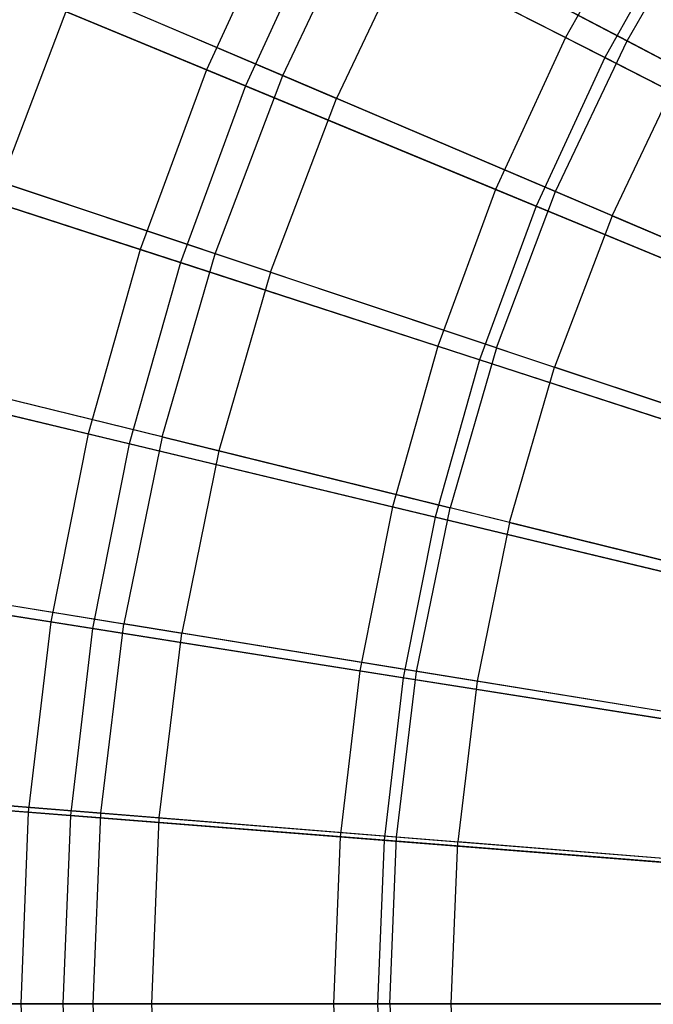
# Model space of a CAD drawing. Extents: x 0.02 to 4.75, y -2.35 to 2.37.
# Tile 70 of 131: x 1.13 to 1.46, y 0.01 to 0.51. Entities that reach past the tile are written whole.
import ezdxf

# ---------------------------------------------------------------- set-up
doc = ezdxf.new("R2010")
doc.units = 0
doc.header["$MEASUREMENT"] = 0
doc.layers.get('0').update_dxf_attribs({"color": 13, "linetype": 'CONTINUOUS'})

# ---------------------------------------------------------------- blocks, each defined once
blk = doc.blocks.new('CTLS_SNOW_BALL_ZWIS_PM_STL')
at = {"color": 0}
for p, q in [((1.27027, 0.57787, 4.85725), (1.22911, 0.48859, 4.85725)), ((1.27027, 0.57787, 4.85725), (1.22911, 0.48859, 4.85725)), ((1.27027, 0.57787, 4.85725), (1.41324, 0.50503, 4.94902)), ((1.27027, 0.57787, 4.85725), (1.41324, 0.50503, 4.94902)), ((1.45512, 0.57981, 4.94902), (1.41324, 0.50503, 4.94902)), ((1.45512, 0.57981, 4.94902), (1.41324, 0.50503, 4.94902)), ((1.44483, 0.50334, 4.85631), (1.48762, 0.57746, 4.85631)), ((1.44483, 0.50334, 4.85631), (1.48762, 0.57746, 4.85631)), ((1.26821, 0.48564, 4.75917), (1.31015, 0.57403, 4.75917)), ((1.26821, 0.48564, 4.75917), (1.31015, 0.57403, 4.75917)), ((1.44483, 0.50334, 4.85631), (1.31015, 0.57403, 4.75917)), ((1.44483, 0.50334, 4.85631), (1.31015, 0.57403, 4.75917)), ((1.28954, 0.56806, 0.83774), (1.24909, 0.48032, 0.83774)), ((1.28954, 0.56806, 0.83774), (1.24909, 0.48032, 0.83774)), ((1.43337, 0.49477, 0.7477), (1.28954, 0.56806, 0.83774)), ((1.43337, 0.49477, 0.7477), (1.28954, 0.56806, 0.83774)), ((1.47439, 0.568, 0.7477), (1.43337, 0.49477, 0.7477)), ((1.47439, 0.568, 0.7477), (1.43337, 0.49477, 0.7477)), ((1.3367, 0.56009, 0.92342), (1.2958, 0.47388, 0.92342)), ((1.3367, 0.56009, 0.92342), (1.2958, 0.47388, 0.92342)), ((1.3367, 0.56009, 0.92342), (1.47271, 0.48871, 0.82868)), ((1.3367, 0.56009, 0.92342), (1.47271, 0.48871, 0.82868)), ((1.08795, 0.54706, 4.75321), (1.22911, 0.48859, 4.85725)), ((1.08795, 0.54706, 4.75321), (1.22911, 0.48859, 4.85725)), ((1.26821, 0.48564, 4.75917), (1.13564, 0.54212, 4.65052)), ((1.26821, 0.48564, 4.75917), (1.13564, 0.54212, 4.65052)), ((1.24909, 0.48032, 0.83774), (1.1069, 0.53921, 0.94012)), ((1.24909, 0.48032, 0.83774), (1.1069, 0.53921, 0.94012)), ((1.16168, 0.53102, 1.02981), (1.12368, 0.43083, 1.02981)), ((1.16168, 0.53102, 1.02981), (1.12368, 0.43083, 1.02981)), ((1.16168, 0.53102, 1.02981), (1.2958, 0.47388, 0.92342)), ((1.16168, 0.53102, 1.02981), (1.2958, 0.47388, 0.92342)), ((1.41324, 0.50503, 4.94902), (1.37736, 0.42719, 4.94902)), ((1.41324, 0.50503, 4.94902), (1.37736, 0.42719, 4.94902)), ((1.40814, 0.42602, 4.85631), (1.44483, 0.50334, 4.85631)), ((1.40814, 0.42602, 4.85631), (1.44483, 0.50334, 4.85631)), ((1.41324, 0.50503, 4.94902), (1.56216, 0.42915, 5.02796)), ((1.41324, 0.50503, 4.94902), (1.56216, 0.42915, 5.02796)), ((1.58578, 0.42937, 4.94134), (1.44483, 0.50334, 4.85631)), ((1.58578, 0.42937, 4.94134), (1.44483, 0.50334, 4.85631)), ((1.43337, 0.49477, 0.7477), (1.39823, 0.41854, 0.7477)), ((1.43337, 0.49477, 0.7477), (1.39823, 0.41854, 0.7477)), ((1.58305, 0.41851, 0.67056), (1.43337, 0.49477, 0.7477)), ((1.58305, 0.41851, 0.67056), (1.43337, 0.49477, 0.7477)), ((1.22911, 0.48859, 4.85725), (1.19509, 0.39635, 4.85725)), ((1.22911, 0.48859, 4.85725), (1.19509, 0.39635, 4.85725)), ((1.22911, 0.48859, 4.85725), (1.37736, 0.42719, 4.94902)), ((1.22911, 0.48859, 4.85725), (1.37736, 0.42719, 4.94902)), ((1.23352, 0.39416, 4.75917), (1.26821, 0.48564, 4.75917)), ((1.23352, 0.39416, 4.75917), (1.26821, 0.48564, 4.75917)), ((1.40814, 0.42602, 4.85631), (1.26821, 0.48564, 4.75917)), ((1.40814, 0.42602, 4.85631), (1.26821, 0.48564, 4.75917)), ((1.43711, 0.41368, 0.82868), (1.47271, 0.48871, 0.82868)), ((1.43711, 0.41368, 0.82868), (1.47271, 0.48871, 0.82868)), ((1.24909, 0.48032, 0.83774), (1.21565, 0.38967, 0.83774)), ((1.24909, 0.48032, 0.83774), (1.21565, 0.38967, 0.83774)), ((1.39823, 0.41854, 0.7477), (1.24909, 0.48032, 0.83774)), ((1.39823, 0.41854, 0.7477), (1.24909, 0.48032, 0.83774)), ((1.26196, 0.38466, 0.92342), (1.2958, 0.47388, 0.92342)), ((1.26196, 0.38466, 0.92342), (1.2958, 0.47388, 0.92342)), ((1.43711, 0.41368, 0.82868), (1.2958, 0.47388, 0.92342)), ((1.43711, 0.41368, 0.82868), (1.2958, 0.47388, 0.92342)), ((1.04977, 0.44357, 4.75321), (1.19509, 0.39635, 4.85725)), ((1.04977, 0.44357, 4.75321), (1.19509, 0.39635, 4.85725)), ((1.23352, 0.39416, 4.75917), (1.09683, 0.43979, 4.65052)), ((1.23352, 0.39416, 4.75917), (1.09683, 0.43979, 4.65052)), ((1.21565, 0.38967, 0.83774), (1.06928, 0.43723, 0.94012)), ((1.21565, 0.38967, 0.83774), (1.06928, 0.43723, 0.94012)), ((1.26196, 0.38466, 0.92342), (1.12368, 0.43083, 1.02981)), ((1.26196, 0.38466, 0.92342), (1.12368, 0.43083, 1.02981)), ((1.37736, 0.42719, 4.94902), (1.34769, 0.34677, 4.94902)), ((1.37736, 0.42719, 4.94902), (1.34769, 0.34677, 4.94902)), ((1.37736, 0.42719, 4.94902), (1.53177, 0.36322, 5.02796)), ((1.37736, 0.42719, 4.94902), (1.53177, 0.36322, 5.02796)), ((1.37779, 0.34599, 4.85631), (1.40814, 0.42602, 4.85631)), ((1.37779, 0.34599, 4.85631), (1.40814, 0.42602, 4.85631)), ((1.55458, 0.36362, 4.94134), (1.40814, 0.42602, 4.85631)), ((1.55458, 0.36362, 4.94134), (1.40814, 0.42602, 4.85631)), ((1.39823, 0.41854, 0.7477), (1.36918, 0.33979, 0.7477)), ((1.39823, 0.41854, 0.7477), (1.36918, 0.33979, 0.7477)), ((1.55343, 0.35426, 0.67056), (1.39823, 0.41854, 0.7477)), ((1.55343, 0.35426, 0.67056), (1.39823, 0.41854, 0.7477)), ((1.43711, 0.41368, 0.82868), (1.40766, 0.33602, 0.82868)), ((1.43711, 0.41368, 0.82868), (1.40766, 0.33602, 0.82868)), ((1.43711, 0.41368, 0.82868), (1.58476, 0.35077, 0.74615)), ((1.43711, 0.41368, 0.82868), (1.58476, 0.35077, 0.74615)), ((1.19509, 0.39635, 4.85725), (1.1684, 0.30173, 4.85725)), ((1.19509, 0.39635, 4.85725), (1.1684, 0.30173, 4.85725)), ((1.19509, 0.39635, 4.85725), (1.34769, 0.34677, 4.94902)), ((1.19509, 0.39635, 4.85725), (1.34769, 0.34677, 4.94902)), ((1.2063, 0.30018, 4.75917), (1.23352, 0.39416, 4.75917)), ((1.2063, 0.30018, 4.75917), (1.23352, 0.39416, 4.75917)), ((1.37779, 0.34599, 4.85631), (1.23352, 0.39416, 4.75917)), ((1.37779, 0.34599, 4.85631), (1.23352, 0.39416, 4.75917)), ((1.21565, 0.38967, 0.83774), (1.18942, 0.29669, 0.83774)), ((1.21565, 0.38967, 0.83774), (1.18942, 0.29669, 0.83774)), ((1.36918, 0.33979, 0.7477), (1.21565, 0.38967, 0.83774)), ((1.36918, 0.33979, 0.7477), (1.21565, 0.38967, 0.83774)), ((1.26196, 0.38466, 0.92342), (1.23541, 0.29301, 0.92342)), ((1.26196, 0.38466, 0.92342), (1.23541, 0.29301, 0.92342)), ((1.26196, 0.38466, 0.92342), (1.40766, 0.33602, 0.82868)), ((1.26196, 0.38466, 0.92342), (1.40766, 0.33602, 0.82868)), ((1.34769, 0.34677, 4.94902), (1.32442, 0.26428, 4.94902)), ((1.34769, 0.34677, 4.94902), (1.32442, 0.26428, 4.94902)), ((1.34769, 0.34677, 4.94902), (1.50665, 0.29512, 5.02796)), ((1.34769, 0.34677, 4.94902), (1.50665, 0.29512, 5.02796)), ((1.37779, 0.34599, 4.85631), (1.35398, 0.26378, 4.85631)), ((1.37779, 0.34599, 4.85631), (1.35398, 0.26378, 4.85631)), ((1.37779, 0.34599, 4.85631), (1.52878, 0.29558, 4.94134)), ((1.37779, 0.34599, 4.85631), (1.52878, 0.29558, 4.94134)), ((1.36918, 0.33979, 0.7477), (1.3464, 0.259, 0.7477)), ((1.36918, 0.33979, 0.7477), (1.3464, 0.259, 0.7477)), ((1.52894, 0.28788, 0.67056), (1.36918, 0.33979, 0.7477)), ((1.52894, 0.28788, 0.67056), (1.36918, 0.33979, 0.7477)), ((1.01983, 0.3374, 4.75321), (1.1684, 0.30173, 4.85725)), ((1.01983, 0.3374, 4.75321), (1.1684, 0.30173, 4.85725)), ((1.2063, 0.30018, 4.75917), (1.06639, 0.33467, 4.65052)), ((1.2063, 0.30018, 4.75917), (1.06639, 0.33467, 4.65052)), ((1.38455, 0.25625, 0.82868), (1.40766, 0.33602, 0.82868)), ((1.38455, 0.25625, 0.82868), (1.40766, 0.33602, 0.82868)), ((1.55989, 0.2852, 0.74615), (1.40766, 0.33602, 0.82868)), ((1.55989, 0.2852, 0.74615), (1.40766, 0.33602, 0.82868)), ((1.18942, 0.29669, 0.83774), (1.03977, 0.33261, 0.94012)), ((1.18942, 0.29669, 0.83774), (1.03977, 0.33261, 0.94012)), ((1.23541, 0.29301, 0.92342), (1.09387, 0.32789, 1.02981)), ((1.23541, 0.29301, 0.92342), (1.09387, 0.32789, 1.02981)), ((1.1684, 0.30173, 4.85725), (1.14922, 0.20531, 4.85725)), ((1.1684, 0.30173, 4.85725), (1.14922, 0.20531, 4.85725)), ((1.1684, 0.30173, 4.85725), (1.32442, 0.26428, 4.94902)), ((1.1684, 0.30173, 4.85725), (1.32442, 0.26428, 4.94902)), ((1.2063, 0.30018, 4.75917), (1.18673, 0.20432, 4.75917)), ((1.2063, 0.30018, 4.75917), (1.18673, 0.20432, 4.75917)), ((1.2063, 0.30018, 4.75917), (1.35398, 0.26378, 4.85631)), ((1.2063, 0.30018, 4.75917), (1.35398, 0.26378, 4.85631)), ((1.18942, 0.29669, 0.83774), (1.17057, 0.20193, 0.83774)), ((1.18942, 0.29669, 0.83774), (1.17057, 0.20193, 0.83774)), ((1.3464, 0.259, 0.7477), (1.18942, 0.29669, 0.83774)), ((1.3464, 0.259, 0.7477), (1.18942, 0.29669, 0.83774)), ((1.23541, 0.29301, 0.92342), (1.21633, 0.19951, 0.92342)), ((1.23541, 0.29301, 0.92342), (1.21633, 0.19951, 0.92342)), ((1.38455, 0.25625, 0.82868), (1.23541, 0.29301, 0.92342)), ((1.38455, 0.25625, 0.82868), (1.23541, 0.29301, 0.92342)), ((1.32442, 0.26428, 4.94902), (1.3077, 0.18021, 4.94902)), ((1.32442, 0.26428, 4.94902), (1.3077, 0.18021, 4.94902)), ((1.32442, 0.26428, 4.94902), (1.48694, 0.22526, 5.02796)), ((1.32442, 0.26428, 4.94902), (1.48694, 0.22526, 5.02796)), ((1.33686, 0.17993, 4.85631), (1.35398, 0.26378, 4.85631)), ((1.33686, 0.17993, 4.85631), (1.35398, 0.26378, 4.85631)), ((1.50853, 0.22569, 4.94134), (1.35398, 0.26378, 4.85631)), ((1.50853, 0.22569, 4.94134), (1.35398, 0.26378, 4.85631)), ((1.3464, 0.259, 0.7477), (1.33002, 0.17667, 0.7477)), ((1.3464, 0.259, 0.7477), (1.33002, 0.17667, 0.7477)), ((1.50973, 0.21979, 0.67056), (1.3464, 0.259, 0.7477)), ((1.50973, 0.21979, 0.67056), (1.3464, 0.259, 0.7477)), ((1.38455, 0.25625, 0.82868), (1.36794, 0.17487, 0.82868)), ((1.38455, 0.25625, 0.82868), (1.36794, 0.17487, 0.82868)), ((1.38455, 0.25625, 0.82868), (1.54038, 0.21784, 0.74615)), ((1.38455, 0.25625, 0.82868), (1.54038, 0.21784, 0.74615)), ((0.99831, 0.22921, 4.75321), (1.14922, 0.20531, 4.85725)), ((0.99831, 0.22921, 4.75321), (1.14922, 0.20531, 4.85725)), ((1.04449, 0.22744, 4.65052), (1.18673, 0.20432, 4.75917)), ((1.04449, 0.22744, 4.65052), (1.18673, 0.20432, 4.75917)), ((1.17057, 0.20193, 0.83774), (1.01857, 0.226, 0.94012)), ((1.17057, 0.20193, 0.83774), (1.01857, 0.226, 0.94012)), ((1.07243, 0.2229, 1.02981), (1.21633, 0.19951, 0.92342)), ((1.07243, 0.2229, 1.02981), (1.21633, 0.19951, 0.92342)), ((1.14922, 0.20531, 4.85725), (1.13766, 0.10768, 4.85725)), ((1.14922, 0.20531, 4.85725), (1.13766, 0.10768, 4.85725)), ((1.14922, 0.20531, 4.85725), (1.3077, 0.18021, 4.94902)), ((1.14922, 0.20531, 4.85725), (1.3077, 0.18021, 4.94902)), ((1.17494, 0.1072, 4.75917), (1.18673, 0.20432, 4.75917)), ((1.17494, 0.1072, 4.75917), (1.18673, 0.20432, 4.75917)), ((1.33686, 0.17993, 4.85631), (1.18673, 0.20432, 4.75917)), ((1.33686, 0.17993, 4.85631), (1.18673, 0.20432, 4.75917)), ((1.17057, 0.20193, 0.83774), (1.15922, 0.10598, 0.83774)), ((1.17057, 0.20193, 0.83774), (1.15922, 0.10598, 0.83774)), ((1.33002, 0.17667, 0.7477), (1.17057, 0.20193, 0.83774)), ((1.33002, 0.17667, 0.7477), (1.17057, 0.20193, 0.83774)), ((1.20482, 0.10479, 0.92342), (1.21633, 0.19951, 0.92342)), ((1.20482, 0.10479, 0.92342), (1.21633, 0.19951, 0.92342)), ((1.36794, 0.17487, 0.82868), (1.21633, 0.19951, 0.92342)), ((1.36794, 0.17487, 0.82868), (1.21633, 0.19951, 0.92342)), ((1.3077, 0.18021, 4.94902), (1.29763, 0.09509, 4.94902)), ((1.3077, 0.18021, 4.94902), (1.29763, 0.09509, 4.94902)), ((1.3077, 0.18021, 4.94902), (1.47278, 0.15406, 5.02796)), ((1.3077, 0.18021, 4.94902), (1.47278, 0.15406, 5.02796)), ((1.32654, 0.09496, 4.85631), (1.33686, 0.17993, 4.85631)), ((1.32654, 0.09496, 4.85631), (1.33686, 0.17993, 4.85631)), ((1.49398, 0.15439, 4.94134), (1.33686, 0.17993, 4.85631)), ((1.49398, 0.15439, 4.94134), (1.33686, 0.17993, 4.85631)), ((1.33002, 0.17667, 0.7477), (1.32015, 0.09332, 0.7477)), ((1.33002, 0.17667, 0.7477), (1.32015, 0.09332, 0.7477)), ((1.49593, 0.1504, 0.67056), (1.33002, 0.17667, 0.7477)), ((1.49593, 0.1504, 0.67056), (1.33002, 0.17667, 0.7477)), ((1.36794, 0.17487, 0.82868), (1.35793, 0.09243, 0.82868)), ((1.36794, 0.17487, 0.82868), (1.35793, 0.09243, 0.82868)), ((1.52635, 0.14913, 0.74615), (1.36794, 0.17487, 0.82868)), ((1.52635, 0.14913, 0.74615), (1.36794, 0.17487, 0.82868)), ((0.98535, 0.11967, 4.75321), (1.13766, 0.10768, 4.85725)), ((0.98535, 0.11967, 4.75321), (1.13766, 0.10768, 4.85725)), ((1.15922, 0.10598, 0.83774), (1.00579, 0.11806, 0.94012)), ((1.15922, 0.10598, 0.83774), (1.00579, 0.11806, 0.94012)), ((1.17494, 0.1072, 4.75917), (1.0313, 0.1188, 4.65052)), ((1.17494, 0.1072, 4.75917), (1.0313, 0.1188, 4.65052)), ((1.05952, 0.11652, 1.02981), (1.20482, 0.10479, 0.92342)), ((1.05952, 0.11652, 1.02981), (1.20482, 0.10479, 0.92342)), ((1.13766, 0.10768, 4.85725), (1.1338, 0.00944, 4.85725)), ((1.13766, 0.10768, 4.85725), (1.1338, 0.00944, 4.85725)), ((1.13766, 0.10768, 4.85725), (1.29763, 0.09509, 4.94902)), ((1.13766, 0.10768, 4.85725), (1.29763, 0.09509, 4.94902)), ((1.171, 0.00944, 4.75917), (1.17494, 0.1072, 4.75917)), ((1.171, 0.00944, 4.75917), (1.17494, 0.1072, 4.75917)), ((1.32654, 0.09496, 4.85631), (1.17494, 0.1072, 4.75917)), ((1.32654, 0.09496, 4.85631), (1.17494, 0.1072, 4.75917)), ((1.15922, 0.10598, 0.83774), (1.15542, 0.00944, 0.83774)), ((1.15922, 0.10598, 0.83774), (1.15542, 0.00944, 0.83774)), ((1.32015, 0.09332, 0.7477), (1.15922, 0.10598, 0.83774)), ((1.32015, 0.09332, 0.7477), (1.15922, 0.10598, 0.83774)), ((1.20098, 0.00944, 0.92342), (1.20482, 0.10479, 0.92342)), ((1.20098, 0.00944, 0.92342), (1.20482, 0.10479, 0.92342)), ((1.20482, 0.10479, 0.92342), (1.35793, 0.09243, 0.82868)), ((1.20482, 0.10479, 0.92342), (1.35793, 0.09243, 0.82868)), ((1.29763, 0.09509, 4.94902), (1.29426, 0.00944, 4.94902)), ((1.29763, 0.09509, 4.94902), (1.29426, 0.00944, 4.94902)), ((1.29763, 0.09509, 4.94902), (1.46425, 0.08198, 5.02796)), ((1.29763, 0.09509, 4.94902), (1.46425, 0.08198, 5.02796)), ((1.32015, 0.09332, 0.7477), (1.31686, 0.00944, 0.7477)), ((1.32015, 0.09332, 0.7477), (1.31686, 0.00944, 0.7477)), ((1.48762, 0.08014, 0.67056), (1.32015, 0.09332, 0.7477)), ((1.48762, 0.08014, 0.67056), (1.32015, 0.09332, 0.7477)), ((1.3231, 0.00944, 4.85631), (1.32654, 0.09496, 4.85631)), ((1.3231, 0.00944, 4.85631), (1.32654, 0.09496, 4.85631)), ((1.48521, 0.08215, 4.94134), (1.32654, 0.09496, 4.85631)), ((1.48521, 0.08215, 4.94134), (1.32654, 0.09496, 4.85631)), ((1.35458, 0.00944, 0.82868), (1.35793, 0.09243, 0.82868)), ((1.35458, 0.00944, 0.82868), (1.35793, 0.09243, 0.82868)), ((1.5179, 0.07951, 0.74615), (1.35793, 0.09243, 0.82868)), ((1.5179, 0.07951, 0.74615), (1.35793, 0.09243, 0.82868)), ((0.98102, 0.00944, 4.75321), (1.1338, 0.00944, 4.85725)), ((0.98102, 0.00944, 4.75321), (1.1338, 0.00944, 4.85725)), ((1.15542, 0.00944, 0.83774), (1.00153, 0.00944, 0.94012)), ((1.15542, 0.00944, 0.83774), (1.00153, 0.00944, 0.94012)), ((1.171, 0.00944, 4.75917), (1.0269, 0.00944, 4.65052)), ((1.171, 0.00944, 4.75917), (1.0269, 0.00944, 4.65052)), ((1.0552, 0.00944, 1.02981), (1.20098, 0.00944, 0.92342)), ((1.0552, 0.00944, 1.02981), (1.20098, 0.00944, 0.92342)), ((1.1338, 0.00944, 4.85725), (1.29426, 0.00944, 4.94902)), ((1.1338, 0.00944, 4.85725), (1.13766, -0.08879, 4.85725)), ((1.1338, 0.00944, 4.85725), (1.29426, 0.00944, 4.94902)), ((1.1338, 0.00944, 4.85725), (1.13766, -0.08879, 4.85725)), ((1.15542, 0.00944, 0.83774), (1.15922, -0.0871, 0.83774)), ((1.15542, 0.00944, 0.83774), (1.15922, -0.0871, 0.83774)), ((1.31686, 0.00944, 0.7477), (1.15542, 0.00944, 0.83774)), ((1.31686, 0.00944, 0.7477), (1.15542, 0.00944, 0.83774)), ((1.3231, 0.00944, 4.85631), (1.171, 0.00944, 4.75917)), ((1.17494, -0.08832, 4.75917), (1.171, 0.00944, 4.75917)), ((1.17494, -0.08832, 4.75917), (1.171, 0.00944, 4.75917)), ((1.3231, 0.00944, 4.85631), (1.171, 0.00944, 4.75917)), ((1.20098, 0.00944, 0.92342), (1.35458, 0.00944, 0.82868)), ((1.20482, -0.0859, 0.92342), (1.20098, 0.00944, 0.92342)), ((1.20098, 0.00944, 0.92342), (1.35458, 0.00944, 0.82868)), ((1.20482, -0.0859, 0.92342), (1.20098, 0.00944, 0.92342)), ((1.29426, 0.00944, 4.94902), (1.29763, -0.0762, 4.94902)), ((1.29426, 0.00944, 4.94902), (1.4614, 0.00944, 5.02796)), ((1.29426, 0.00944, 4.94902), (1.4614, 0.00944, 5.02796)), ((1.29426, 0.00944, 4.94902), (1.29763, -0.0762, 4.94902)), ((1.31686, 0.00944, 0.7477), (1.32015, -0.07443, 0.7477)), ((1.48484, 0.00944, 0.67056), (1.31686, 0.00944, 0.7477)), ((1.48484, 0.00944, 0.67056), (1.31686, 0.00944, 0.7477)), ((1.31686, 0.00944, 0.7477), (1.32015, -0.07443, 0.7477)), ((1.48228, 0.00944, 4.94134), (1.3231, 0.00944, 4.85631)), ((1.48228, 0.00944, 4.94134), (1.3231, 0.00944, 4.85631)), ((1.3231, 0.00944, 4.85631), (1.32654, -0.07608, 4.85631)), ((1.3231, 0.00944, 4.85631), (1.32654, -0.07608, 4.85631)), ((1.35458, 0.00944, 0.82868), (1.51507, 0.00944, 0.74615)), ((1.35793, -0.07354, 0.82868), (1.35458, 0.00944, 0.82868)), ((1.35458, 0.00944, 0.82868), (1.51507, 0.00944, 0.74615)), ((1.35793, -0.07354, 0.82868), (1.35458, 0.00944, 0.82868))]:
    blk.add_line(p, q, dxfattribs=at)

msp = doc.modelspace()

# ---------------------------------------------------------------- block references
at = {"color": 0}
msp.add_blockref('CTLS_SNOW_BALL_ZWIS_PM_STL', (0, 0), dxfattribs=at)

doc.saveas('drawing.dxf')
